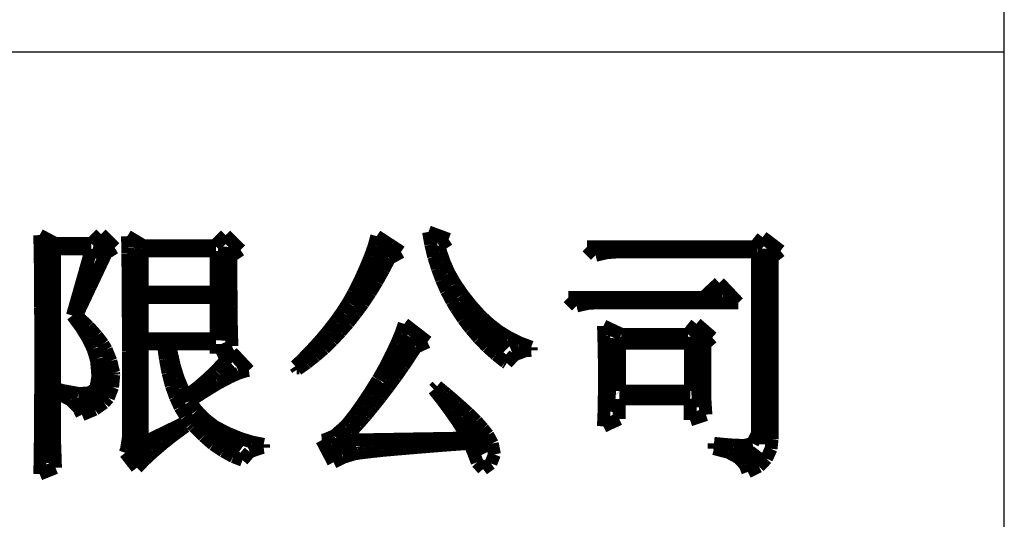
# Model space of a CAD drawing. Extents: x -53 to 531, y -106 to 304.
# Tile 60 of 65: x 518.45 to 526.21, y -94.34 to -90.4. Entities that reach past the tile are written whole.
import ezdxf

# ---------------------------------------------------------------- set-up
doc = ezdxf.new("R2010")
doc.units = 0
doc.layers.add('BOARD_GEOMETRY_DIMENSION', color=2, linetype='CONTINUOUS')
doc.layers.add('BOARD_GEOMETRY_SILKSCREEN_TOP', color=1, linetype='CONTINUOUS')

msp = doc.modelspace()

# ---------------------------------------------------------------- linework, layer by layer
at = {"layer": 'BOARD_GEOMETRY_DIMENSION'}
for points in [[(526.20672, -101.154484), (526.20672, 298.845478)], [(526.20672, -90.654378), (473.706698, -90.654378), (473.706698, -101.154484)]]:
    msp.add_lwpolyline(points, dxfattribs=at)
for points, const_width in [([(521.68679, -92.169234), (521.66901, -92.070428)], 0.1016), ([(521.66901, -92.070428), (521.827506, -92.128848)], 0.1016), ([(518.605516, -92.134944), (518.6045, -92.095574)], 0.1016), ([(518.6045, -92.095574), (518.729214, -92.162122)], 0.1016), ([(518.607802, -92.189046), (518.605516, -92.134944)], 0.1016), ([(519.012424, -92.162122), (519.087608, -92.087192)], 0.1016), ([(519.101578, -92.159836), (519.0617, -92.286074)], 0.127), ([(519.087608, -92.087192), (519.195812, -92.195396)], 0.1016), ([(519.296904, -92.123514), (519.295888, -92.103702)], 0.1016), ([(519.295888, -92.103702), (519.420602, -92.178632)], 0.1016), ([(519.29792, -92.15374), (519.296904, -92.123514)], 0.1016), ([(519.298682, -92.193364), (519.29792, -92.15374)], 0.1016), ([(519.987022, -92.178632), (520.07008, -92.095574)], 0.1016), ([(520.07008, -92.095574), (520.18692, -92.21216)], 0.1016), ([(521.241274, -92.17787), (521.261086, -92.103702)], 0.1016), ([(521.261086, -92.103702), (521.452602, -92.22867)], 0.1016), ([(521.827506, -92.128848), (521.752322, -92.178632)], 0.1016), ([(524.2433, -92.187014), (524.30172, -92.112084)], 0.1016), ([(524.30172, -92.112084), (524.443198, -92.220288)], 0.1016), ([(524.30172, -92.112338), (524.301974, -92.112338)], 0.1016), ([(518.608818, -92.255848), (518.607802, -92.189046)], 0.1016), ([(518.661904, -92.182696), (518.67562, -93.893132)], 0.127), ([(519.012424, -92.203778), (518.721086, -92.203778)], 0.1016), ([(518.721086, -92.203778), (518.721086, -93.542358)], 0.1016), ([(518.729214, -92.162122), (519.012424, -92.162122)], 0.1016), ([(518.862818, -92.729558), (519.012424, -92.203778)], 0.1016), ([(519.195812, -92.195396), (519.12901, -92.237052)], 0.1016), ([(519.298682, -92.243148), (519.298682, -92.193364)], 0.1016), ([(519.37412, -92.198952), (519.36269, -93.799152), (519.478006, -93.758258)], 0.127), ([(519.41222, -92.220288), (519.41222, -92.54617)], 0.1016), ([(519.995404, -92.220288), (519.41222, -92.220288)], 0.1016), ([(519.420602, -92.178632), (519.987022, -92.178632)], 0.1016), ([(519.995404, -92.54617), (519.995404, -92.220288)], 0.1016), ([(520.075414, -92.187776), (520.03833, -92.926662)], 0.127), ([(520.18692, -92.21216), (520.11199, -92.26296)], 0.1016), ([(521.32611, -92.185236), (521.112496, -92.625164)], 0.127), ([(521.212318, -92.259912), (521.241274, -92.17787)], 0.1016), ([(521.452602, -92.22867), (521.360908, -92.279724)], 0.1016), ([(521.709904, -92.265246), (521.68679, -92.169234)], 0.1016), ([(521.752322, -92.178632), (521.764006, -92.225622)], 0.1016), ([(521.764006, -92.225622), (521.793216, -92.30995)], 0.1016), ([(522.986, -92.254832), (522.919198, -92.187014)], 0.1016), ([(522.919198, -92.187014), (524.2433, -92.187014)], 0.1016), ([(523.076424, -92.234004), (522.986, -92.254832)], 0.1016), ([(523.152624, -92.22867), (523.076424, -92.234004)], 0.1016), ([(524.260318, -92.22867), (523.152624, -92.22867)], 0.1016), ([(524.260318, -93.662246), (524.260318, -92.22867)], 0.1016), ([(524.326612, -92.201492), (524.322802, -93.746066)], 0.127), ([(524.443198, -92.220288), (524.376904, -92.271342)], 0.1016), ([(518.60958, -92.338144), (518.608818, -92.255848)], 0.1016), ([(519.12901, -92.237052), (518.896092, -92.729558)], 0.1016), ([(519.299698, -92.3036), (519.298682, -92.243148)], 0.1016), ([(519.300714, -92.37345), (519.299698, -92.3036)], 0.1016), ([(520.11199, -92.26296), (520.11199, -92.43187)], 0.1016), ([(521.175488, -92.349574), (521.212318, -92.259912)], 0.1016), ([(521.360908, -92.279724), (521.314426, -92.369132)], 0.1016), ([(521.739114, -92.357702), (521.709904, -92.265246)], 0.1016), ([(521.793216, -92.30995), (521.8303, -92.394278)], 0.1016), ([(522.986, -92.254578), (522.987524, -92.254578)], 0.1016), ([(524.376904, -92.271342), (524.376904, -93.703648)], 0.1016), ([(518.610596, -92.432632), (518.60958, -92.338144)], 0.1016), ([(519.300714, -92.45473), (519.300714, -92.37345)], 0.1016), ([(521.1318, -92.447364), (521.175488, -92.349574)], 0.1016), ([(521.314426, -92.369132), (521.263118, -92.460826)], 0.1016), ([(521.772388, -92.447364), (521.739114, -92.357702)], 0.1016), ([(518.611612, -92.543122), (518.610596, -92.432632)], 0.1016), ([(519.301984, -92.545154), (519.300714, -92.45473)], 0.1016), ([(520.11199, -92.43187), (520.113006, -92.550234)], 0.1016), ([(521.078714, -92.55252), (521.1318, -92.447364)], 0.1016), ([(521.263118, -92.460826), (521.209016, -92.549472)], 0.1016), ([(521.810488, -92.53474), (521.772388, -92.447364)], 0.1016), ([(521.8303, -92.394278), (521.878306, -92.47759)], 0.1016), ([(518.611612, -92.666058), (518.611612, -92.543122)], 0.1016), ([(521.854176, -92.618052), (521.810488, -92.53474)], 0.1016), ([(521.878306, -92.47759), (521.93571, -92.561918)], 0.1016), ([(523.835376, -92.587826), (523.96009, -92.47124)], 0.1016), ([(523.90548, -92.551504), (523.983712, -92.558616)], 0.127), ([(524.110204, -92.629482), (523.96009, -92.47124)], 0.1016), ([(519.301984, -92.646246), (519.301984, -92.545154)], 0.1016), ([(519.41222, -92.54617), (519.995404, -92.54617)], 0.1016), ([(519.995404, -92.587826), (519.41222, -92.587826)], 0.1016), ([(519.41222, -92.587826), (519.41222, -92.912692)], 0.1016), ([(519.995404, -92.912692), (519.995404, -92.587826)], 0.1016), ([(520.113006, -92.550234), (520.114022, -92.658692)], 0.1016), ([(521.036296, -92.628466), (521.077698, -92.554552)], 0.1016), ([(521.077698, -92.554552), (521.078714, -92.55252)], 0.1016), ([(521.209016, -92.549472), (521.153898, -92.63253)], 0.1016), ([(521.885926, -92.671138), (521.854176, -92.618052)], 0.1016), ([(521.93571, -92.561918), (522.002004, -92.646246)], 0.1016), ([(522.835886, -92.654374), (522.769592, -92.587826)], 0.1016), ([(522.769592, -92.587826), (523.835376, -92.587826)], 0.1016), ([(518.612628, -92.803472), (518.611612, -92.666058)], 0.1016), ([(519.303, -92.757498), (519.301984, -92.646246)], 0.1016), ([(520.114022, -92.658692), (520.114784, -92.753434)], 0.1016), ([(520.98829, -92.703396), (521.036296, -92.628466)], 0.1016), ([(521.153898, -92.63253), (521.095478, -92.711778)], 0.1016), ([(521.941806, -92.755466), (521.885926, -92.671138)], 0.1016), ([(521.904722, -92.641674), (522.276324, -93.003878)], 0.127), ([(522.002004, -92.646246), (522.011402, -92.65666)], 0.1016), ([(522.011402, -92.65666), (522.077188, -92.730574)], 0.1016), ([(522.926818, -92.633546), (522.835886, -92.654374)], 0.1016), ([(523.00251, -92.629482), (522.926818, -92.633546)], 0.1016), ([(524.110204, -92.629482), (523.00251, -92.629482)], 0.1016), ([(518.931398, -92.822014), (518.862818, -92.729558)], 0.1016), ([(518.896092, -92.729558), (518.910824, -92.74302)], 0.1016), ([(518.910824, -92.74302), (518.989818, -92.81795)], 0.1016), ([(519.303, -93.010482), (519.303, -92.757498)], 0.1016), ([(520.114784, -92.753434), (520.1158, -92.837762)], 0.1016), ([(520.935204, -92.778326), (520.98829, -92.703396)], 0.1016), ([(521.095478, -92.711778), (521.036296, -92.787724)], 0.1016), ([(522.000988, -92.833444), (521.941806, -92.755466)], 0.1016), ([(522.077188, -92.730574), (522.1478, -92.796106)], 0.1016), ([(518.612628, -93.274896), (518.612628, -92.803472)], 0.1016), ([(518.9855, -92.91066), (518.931398, -92.822014)], 0.1016), ([(518.989818, -92.81795), (519.05408, -92.888562)], 0.1016), ([(520.1158, -92.837762), (520.118086, -92.91066)], 0.1016), ([(520.813284, -92.929202), (520.876784, -92.853256)], 0.1016), ([(520.876784, -92.853256), (520.935204, -92.778326)], 0.1016), ([(521.036296, -92.787724), (520.974574, -92.858336)], 0.1016), ([(521.451586, -92.872052), (521.477494, -92.796106)], 0.1016), ([(521.477494, -92.796106), (521.660628, -92.937584)], 0.1016), ([(522.064488, -92.907358), (522.000988, -92.833444)], 0.1016), ([(522.1478, -92.796106), (522.22273, -92.854272)], 0.1016), ([(522.22273, -92.854272), (522.302994, -92.903294)], 0.1016), ([(523.050516, -92.88526), (523.047722, -92.811346)], 0.1016), ([(523.047722, -92.811346), (523.188692, -92.877894)], 0.1016), ([(523.71371, -92.877894), (523.780004, -92.794582)], 0.1016), ([(523.780004, -92.794582), (523.905226, -92.90304)], 0.1016), ([(523.79499, -92.860114), (523.806928, -93.45295)], 0.127), ([(519.025124, -92.992702), (518.9855, -92.91066)], 0.1016), ([(519.05408, -92.888562), (519.104118, -92.954348)], 0.1016), ([(519.41222, -92.912692), (519.995404, -92.912692)], 0.1016), ([(520.118086, -92.91066), (520.120118, -92.970858)], 0.1016), ([(520.743688, -93.005148), (520.813284, -92.929202)], 0.1016), ([(520.911074, -92.926154), (520.845796, -92.989654)], 0.1016), ([(520.974574, -92.858336), (520.911074, -92.926154)], 0.1016), ([(521.528294, -92.900246), (521.34262, -93.241368)], 0.127), ([(521.417296, -92.953332), (521.451586, -92.872052)], 0.1016), ([(522.13129, -92.976192), (522.064488, -92.907358)], 0.1016), ([(522.302994, -92.903294), (522.387322, -92.94495)], 0.1016), ([(523.052294, -92.974668), (523.050516, -92.88526)], 0.1016), ([(523.114016, -92.907358), (523.071598, -93.48597)], 0.127), ([(523.188692, -92.877894), (523.71371, -92.877894)], 0.1016), ([(523.905226, -92.90304), (523.846806, -92.953078)], 0.1016), ([(519.049, -93.070934), (519.025124, -92.992702)], 0.1016), ([(519.104118, -92.954348), (519.12901, -92.998036)], 0.1016), ([(519.12901, -92.998036), (519.165586, -93.087444)], 0.1016), ([(519.304016, -93.15196), (519.303, -93.010482)], 0.1016), ([(519.579098, -92.954348), (519.41222, -92.954348)], 0.1016), ([(519.41222, -92.954348), (519.41222, -93.737176)], 0.1016), ([(519.595608, -93.072966), (519.579098, -92.954348)], 0.1016), ([(519.995404, -92.954348), (519.628628, -92.954348)], 0.1016), ([(519.628628, -92.954348), (519.640312, -93.012514)], 0.1016), ([(519.995404, -93.029278), (519.995404, -92.954348)], 0.1016), ([(520.120118, -92.970858), (519.995404, -93.029278)], 0.1016), ([(520.669774, -93.081348), (520.743688, -93.005148)], 0.1016), ([(520.845796, -92.989654), (520.777978, -93.048074)], 0.1016), ([(521.375386, -93.040708), (521.417296, -92.953332)], 0.1016), ([(521.569188, -92.97924), (521.532612, -93.035374)], 0.1016), ([(521.660628, -92.937584), (521.569188, -92.97924)], 0.1016), ([(522.201902, -93.038676), (522.13129, -92.976192)], 0.1016), ([(522.31671, -92.99448), (522.352016, -92.980256)], 0.127), ([(522.43101, -93.007434), (522.34592, -93.039692)], 0.1016), ([(522.387322, -92.94495), (522.478, -92.97924)], 0.1016), ([(522.478, -93.004132), (522.43101, -93.007434)], 0.1016), ([(522.478, -92.97924), (522.478, -93.004132)], 0.1016), ([(523.054326, -93.077792), (523.052294, -92.974668)], 0.1016), ([(523.173706, -93.324934), (523.173706, -92.946982)], 0.1016), ([(523.173706, -92.946982), (523.73149, -92.946982)], 0.1016), ([(523.73149, -92.946982), (523.732506, -92.947998)], 0.1016), ([(523.732506, -92.947998), (523.732506, -93.32595)], 0.1016), ([(523.846806, -92.953078), (523.846806, -93.316298)], 0.1016), ([(519.093704, -93.063822), (519.123422, -93.26626), (519.026902, -93.41104), (518.905998, -93.394276)], 0.127), ([(519.05408, -93.095826), (519.049, -93.070934)], 0.1016), ([(519.165586, -93.087444), (519.18743, -93.179138)], 0.1016), ([(519.616182, -93.182186), (519.595608, -93.072966)], 0.1016), ([(519.640312, -93.012514), (519.665204, -93.12402)], 0.1016), ([(520.05992, -93.093794), (520.120118, -93.020896)], 0.1016), ([(520.118594, -93.022674), (520.121896, -93.022674)], 0.1016), ([(520.120118, -93.020896), (520.253214, -93.162374)], 0.1016), ([(520.61999, -93.1291), (520.669774, -93.081348)], 0.1016), ([(520.777978, -93.048074), (520.708128, -93.103192)], 0.1016), ([(521.327888, -93.134434), (521.375386, -93.040708)], 0.1016), ([(521.532612, -93.035374), (521.472414, -93.126052)], 0.1016), ([(522.2748, -93.096842), (522.201902, -93.038676)], 0.1016), ([(522.34592, -93.039692), (522.28623, -93.104208)], 0.1016), ([(523.055596, -93.194378), (523.054326, -93.077792)], 0.1016), ([(519.063478, -93.213428), (519.05408, -93.095826)], 0.1016), ([(519.304016, -93.687138), (519.304016, -93.15196)], 0.1016), ([(519.665204, -93.12402), (519.694414, -93.218762)], 0.1016), ([(519.924284, -93.231208), (519.994388, -93.16466)], 0.1016), ([(519.994388, -93.16466), (520.05992, -93.093794)], 0.1016), ([(520.131294, -93.127068), (520.053316, -93.19387)], 0.127), ([(520.253214, -93.162374), (520.231624, -93.165676)], 0.1016), ([(520.6365, -93.154246), (520.61999, -93.1291)], 0.1016), ([(520.629388, -93.143578), (520.651486, -93.143578)], 0.1016), ([(520.708128, -93.103192), (520.6365, -93.154246)], 0.1016), ([(521.272516, -93.23324), (521.327888, -93.134434)], 0.1016), ([(521.472414, -93.126052), (521.412216, -93.211396)], 0.1016), ([(522.28623, -93.104208), (522.2748, -93.096842)], 0.1016), ([(519.047984, -93.293692), (519.063478, -93.213428)], 0.1016), ([(519.1887, -93.196918), (519.179302, -93.294708)], 0.1016), ([(519.18743, -93.179138), (519.1887, -93.196918)], 0.1016), ([(519.642598, -93.282262), (519.616182, -93.182186)], 0.1016), ([(519.694414, -93.218762), (519.726926, -93.298772)], 0.1016), ([(519.850624, -93.294708), (519.924284, -93.231208)], 0.1016), ([(520.100306, -93.216476), (520.010898, -93.263466)], 0.1016), ([(520.173204, -93.183202), (520.100306, -93.216476)], 0.1016), ([(520.231624, -93.165676), (520.173204, -93.183202)], 0.1016), ([(521.203682, -93.34246), (521.269214, -93.237558)], 0.1016), ([(521.269214, -93.237558), (521.272516, -93.23324)], 0.1016), ([(521.412216, -93.211396), (521.35151, -93.293692)], 0.1016), ([(523.054326, -93.345254), (523.055596, -93.219524)], 0.1016), ([(523.055596, -93.219524), (523.055596, -93.194378)], 0.1016), ([(518.611612, -93.398848), (518.612628, -93.274896)], 0.1016), ([(518.754614, -93.345762), (518.754614, -93.312234)], 0.1016), ([(518.754614, -93.312234), (518.787888, -93.321632)], 0.1016), ([(518.992612, -93.341444), (519.037824, -93.312234)], 0.1016), ([(519.037824, -93.312234), (519.047984, -93.293692)], 0.1016), ([(519.179302, -93.294708), (519.145774, -93.379036)], 0.1016), ([(519.674602, -93.37167), (519.642598, -93.282262)], 0.1016), ([(519.726926, -93.298772), (519.761978, -93.362272)], 0.1016), ([(519.772392, -93.35516), (519.850624, -93.294708)], 0.1016), ([(520.010898, -93.263466), (519.907012, -93.326966)], 0.1016), ([(521.35151, -93.293692), (521.291312, -93.372686)], 0.1016), ([(521.71092, -93.312234), (521.735812, -93.287342)], 0.1016), ([(521.780516, -93.40088), (521.71092, -93.312234)], 0.1016), ([(521.735812, -93.287342), (521.810488, -93.34881)], 0.1016), ([(523.846806, -93.316298), (523.848076, -93.385894)], 0.1016), ([(518.848086, -93.395546), (518.754614, -93.345762)], 0.1016), ([(518.787888, -93.321632), (518.9093, -93.343476)], 0.1016), ([(518.911586, -93.45803), (518.848086, -93.395546)], 0.1016), ([(518.9093, -93.343476), (518.992612, -93.341444)], 0.1016), ([(519.145774, -93.379036), (519.1125, -93.417644)], 0.1016), ([(519.710924, -93.451934), (519.674602, -93.37167)], 0.1016), ([(519.719306, -93.349826), (519.741404, -93.420438)], 0.127), ([(519.761978, -93.362272), (519.772392, -93.35516)], 0.1016), ([(519.907012, -93.326966), (519.787124, -93.403928)], 0.1016), ([(521.14323, -93.433138), (521.203682, -93.34246)], 0.1016), ([(521.291312, -93.372686), (521.231876, -93.447616)], 0.1016), ([(521.810488, -93.34881), (521.902182, -93.428058)], 0.1016), ([(523.05331, -93.452188), (523.054326, -93.346016)], 0.1016), ([(523.054326, -93.346016), (523.054326, -93.345254)], 0.1016), ([(523.729712, -93.386656), (523.171928, -93.386656)], 0.1016), ([(523.171928, -93.386656), (523.171928, -93.544644)], 0.1016), ([(523.174722, -93.32595), (523.173706, -93.324934)], 0.1016), ([(523.732506, -93.32595), (523.174722, -93.32595)], 0.1016), ([(523.719806, -93.385894), (523.729712, -93.386656)], 0.1016), ([(523.73022, -93.385894), (523.719806, -93.385894)], 0.1016), ([(523.73022, -93.552518), (523.73022, -93.385894)], 0.1016), ([(523.848076, -93.385894), (523.848584, -93.412056)], 0.1016), ([(518.611612, -93.512132), (518.611612, -93.398848)], 0.1016), ([(518.937494, -93.512132), (518.911586, -93.45803)], 0.1016), ([(519.038586, -93.46946), (518.937494, -93.512132)], 0.1016), ([(519.1125, -93.417644), (519.038586, -93.46946)], 0.1016), ([(519.753596, -93.522546), (519.710924, -93.451934)], 0.1016), ([(519.787124, -93.403928), (519.841988, -93.477842)], 0.1016), ([(521.089128, -93.509084), (521.14323, -93.433138)], 0.1016), ([(521.231876, -93.447616), (521.172694, -93.519498)], 0.1016), ([(521.84173, -93.484192), (521.780516, -93.40088)], 0.1016), ([(521.902182, -93.428058), (521.980414, -93.49867)], 0.1016), ([(523.050008, -93.539564), (523.05331, -93.452188)], 0.1016), ([(523.848584, -93.412056), (523.855188, -93.510862)], 0.1016), ([(518.610596, -93.615256), (518.611612, -93.512132)], 0.1016), ([(518.721086, -93.542358), (518.722102, -93.644466)], 0.1016), ([(519.800586, -93.582998), (519.753596, -93.522546)], 0.1016), ([(519.837924, -93.5355), (520.190476, -93.784166)], 0.127), ([(519.841988, -93.477842), (519.909806, -93.547692)], 0.1016), ([(519.909806, -93.547692), (519.982704, -93.603826)], 0.1016), ([(521.03909, -93.572584), (521.089128, -93.509084)], 0.1016), ([(521.172694, -93.519498), (521.113512, -93.587062)], 0.1016), ([(521.897102, -93.563186), (521.84173, -93.484192)], 0.1016), ([(521.947394, -93.523562), (522.102588, -93.822266)], 0.127), ([(521.980414, -93.49867), (522.0462, -93.563186)], 0.1016), ([(523.047214, -93.603064), (523.050008, -93.539564)], 0.1016), ([(523.171928, -93.544644), (523.047214, -93.603064)], 0.1016), ([(523.855188, -93.510862), (523.73022, -93.552518)], 0.1016), ([(518.60958, -93.707966), (518.610596, -93.615256)], 0.1016), ([(519.41222, -93.737176), (519.737086, -93.578934)], 0.1016), ([(519.738102, -93.615256), (519.65479, -93.676724)], 0.1016), ([(519.737086, -93.578934), (519.753596, -93.603826)], 0.1016), ([(519.753596, -93.603826), (519.738102, -93.615256)], 0.1016), ([(519.820398, -93.603826), (519.800586, -93.582998)], 0.1016), ([(519.896598, -93.679772), (519.820398, -93.603826)], 0.1016), ([(519.982704, -93.603826), (520.061698, -93.645482)], 0.1016), ([(520.928092, -93.67774), (521.011404, -93.603826)], 0.1016), ([(521.011404, -93.603826), (521.03909, -93.572584)], 0.1016), ([(521.113512, -93.587062), (521.053822, -93.651832)], 0.1016), ([(521.944092, -93.638116), (521.897102, -93.563186)], 0.1016), ([(522.0462, -93.563186), (522.097, -93.620336)], 0.1016), ([(522.097, -93.620336), (522.135608, -93.670374)], 0.1016), ([(518.608818, -93.790262), (518.60958, -93.707966)], 0.1016), ([(518.722102, -93.644466), (518.723118, -93.743272)], 0.1016), ([(519.289284, -93.782896), (519.304016, -93.687138)], 0.1016), ([(519.65479, -93.676724), (519.575796, -93.739208)], 0.1016), ([(519.97229, -93.745558), (519.896598, -93.679772)], 0.1016), ([(520.061698, -93.645482), (520.09421, -93.660976)], 0.1016), ([(520.09421, -93.660976), (520.184888, -93.698568)], 0.1016), ([(520.184888, -93.698568), (520.276074, -93.726762)], 0.1016), ([(520.850876, -93.709998), (520.928092, -93.67774)], 0.1016), ([(521.053822, -93.651832), (520.994386, -93.71203)], 0.1016), ([(520.994386, -93.71203), (521.977112, -93.69552)], 0.1016), ([(521.977112, -93.69552), (521.944092, -93.638116)], 0.1016), ([(522.135608, -93.670374), (522.171676, -93.738192)], 0.1016), ([(524.222726, -93.738192), (524.260318, -93.662246)], 0.1016), ([(524.376904, -93.703648), (524.368522, -93.779848)], 0.1016), ([(518.723118, -93.743272), (518.72642, -93.838014)], 0.1016), ([(519.279124, -93.812106), (519.289284, -93.782896)], 0.1016), ([(519.575796, -93.739208), (519.502898, -93.801692)], 0.1016), ([(520.050522, -93.79839), (519.97229, -93.745558)], 0.1016), ([(520.347194, -93.773498), (520.258802, -93.80474)], 0.1016), ([(520.276074, -93.726762), (520.3698, -93.745558)], 0.1016), ([(520.3698, -93.77045), (520.347194, -93.773498)], 0.1016), ([(520.3698, -93.745558), (520.3698, -93.77045)], 0.1016), ([(520.828016, -93.71203), (520.850876, -93.709998)], 0.1016), ([(520.91971, -93.887036), (520.828016, -93.71203)], 0.1016), ([(520.905232, -93.75648), (521.098018, -93.763338)], 0.127), ([(521.3985, -93.784928), (521.304774, -93.79331)], 0.1016), ([(521.50772, -93.77553), (521.3985, -93.784928)], 0.1016), ([(521.632688, -93.765116), (521.50772, -93.77553)], 0.1016), ([(521.773404, -93.753686), (521.632688, -93.765116)], 0.1016), ([(521.930376, -93.742256), (521.773404, -93.753686)], 0.1016), ([(521.993876, -93.737176), (521.930376, -93.742256)], 0.1016), ([(522.027404, -93.820234), (521.993876, -93.737176)], 0.1016), ([(522.171676, -93.738192), (522.188694, -93.824552)], 0.1016), ([(523.918688, -93.778832), (523.918688, -93.737176)], 0.1016), ([(523.918688, -93.737176), (523.976092, -93.743272)], 0.1016), ([(524.03121, -93.807788), (523.918688, -93.778832)], 0.1016), ([(523.976092, -93.743272), (524.076676, -93.751654)], 0.1016), ([(524.076676, -93.751654), (524.159988, -93.753686)], 0.1016), ([(524.159988, -93.753686), (524.222726, -93.738192)], 0.1016), ([(524.368522, -93.779848), (524.333216, -93.857826)], 0.1016), ([(518.606532, -93.923358), (518.607802, -93.86189)], 0.1016), ([(518.607802, -93.86189), (518.608818, -93.790262)], 0.1016), ([(518.72642, -93.838014), (518.729214, -93.929708)], 0.1016), ([(519.370818, -93.929708), (519.279124, -93.812106)], 0.1016), ([(519.502898, -93.801692), (519.434318, -93.865192)], 0.1016), ([(520.130532, -93.842332), (520.050522, -93.79839)], 0.1016), ([(520.203176, -93.870272), (520.130532, -93.842332)], 0.1016), ([(520.258802, -93.80474), (520.203176, -93.870272)], 0.1016), ([(520.996926, -93.847412), (520.91971, -93.887036)], 0.1016), ([(521.08608, -93.820234), (520.996926, -93.847412)], 0.1016), ([(521.117322, -93.815154), (521.08608, -93.820234)], 0.1016), ([(521.164312, -93.809058), (521.117322, -93.815154)], 0.1016), ([(521.226796, -93.801692), (521.164312, -93.809058)], 0.1016), ([(521.304774, -93.79331), (521.226796, -93.801692)], 0.1016), ([(522.052296, -93.887036), (522.027404, -93.820234)], 0.1016), ([(522.188694, -93.824552), (522.1605, -93.895418)], 0.1016), ([(524.113506, -93.851476), (524.03121, -93.807788)], 0.1016), ([(524.165322, -93.90888), (524.113506, -93.851476)], 0.1016), ([(524.131794, -93.809566), (524.233394, -93.8657), (524.283178, -93.80093)], 0.127), ([(524.333216, -93.857826), (524.27251, -93.919294)], 0.1016), ([(518.6045, -93.974412), (518.606532, -93.923358)], 0.1016), ([(518.729214, -93.929708), (518.6045, -93.979746)], 0.1016), ([(519.434318, -93.865192), (519.370818, -93.929708)], 0.1016), ([(522.099032, -93.940122), (522.052296, -93.887036)], 0.1016), ([(522.1605, -93.895418), (522.099032, -93.940122)], 0.1016), ([(524.185388, -93.962982), (524.165322, -93.90888)], 0.1016), ([(524.27251, -93.919294), (524.185388, -93.962982)], 0.1016), ([(518.6045, -93.979746), (518.6045, -93.974412)], 0.1016)]:
    msp.add_lwpolyline(points, dxfattribs=dict(at, const_width=const_width))
at = {"layer": 'BOARD_GEOMETRY_SILKSCREEN_TOP'}
for points in [[(526.20672, -101.154484), (526.20672, 298.845478)], [(526.20672, -90.654378), (473.706698, -90.654378), (473.706698, -101.154484)]]:
    msp.add_lwpolyline(points, dxfattribs=at)
for points, const_width in [([(521.66901, -92.070428), (521.827506, -92.128848)], 0.1016), ([(521.68679, -92.169234), (521.66901, -92.070428)], 0.1016), ([(518.6045, -92.095574), (518.729214, -92.162122)], 0.1016), ([(518.605516, -92.134944), (518.6045, -92.095574)], 0.1016), ([(518.607802, -92.189046), (518.605516, -92.134944)], 0.1016), ([(519.012424, -92.162122), (519.087608, -92.087192)], 0.1016), ([(519.101578, -92.159836), (519.0617, -92.286074)], 0.127), ([(519.087608, -92.087192), (519.195812, -92.195396)], 0.1016), ([(519.295888, -92.103702), (519.420602, -92.178632)], 0.1016), ([(519.296904, -92.123514), (519.295888, -92.103702)], 0.1016), ([(519.29792, -92.15374), (519.296904, -92.123514)], 0.1016), ([(519.298682, -92.193364), (519.29792, -92.15374)], 0.1016), ([(519.987022, -92.178632), (520.07008, -92.095574)], 0.1016), ([(520.07008, -92.095574), (520.18692, -92.21216)], 0.1016), ([(521.241274, -92.17787), (521.261086, -92.103702)], 0.1016), ([(521.261086, -92.103702), (521.452602, -92.22867)], 0.1016), ([(521.827506, -92.128848), (521.752322, -92.178632)], 0.1016), ([(524.2433, -92.187014), (524.30172, -92.112084)], 0.1016), ([(524.30172, -92.112084), (524.443198, -92.220288)], 0.1016), ([(524.30172, -92.112338), (524.301974, -92.112338)], 0.1016), ([(518.608818, -92.255848), (518.607802, -92.189046)], 0.1016), ([(518.661904, -92.182696), (518.67562, -93.893132)], 0.127), ([(518.721086, -92.203778), (518.721086, -93.542358)], 0.1016), ([(519.012424, -92.203778), (518.721086, -92.203778)], 0.1016), ([(518.729214, -92.162122), (519.012424, -92.162122)], 0.1016), ([(518.862818, -92.729558), (519.012424, -92.203778)], 0.1016), ([(519.195812, -92.195396), (519.12901, -92.237052)], 0.1016), ([(519.298682, -92.243148), (519.298682, -92.193364)], 0.1016), ([(519.37412, -92.198952), (519.36269, -93.799152), (519.478006, -93.758258)], 0.127), ([(519.995404, -92.220288), (519.41222, -92.220288)], 0.1016), ([(519.41222, -92.220288), (519.41222, -92.54617)], 0.1016), ([(519.420602, -92.178632), (519.987022, -92.178632)], 0.1016), ([(519.995404, -92.54617), (519.995404, -92.220288)], 0.1016), ([(520.075414, -92.187776), (520.03833, -92.926662)], 0.127), ([(520.18692, -92.21216), (520.11199, -92.26296)], 0.1016), ([(521.32611, -92.185236), (521.112496, -92.625164)], 0.127), ([(521.212318, -92.259912), (521.241274, -92.17787)], 0.1016), ([(521.452602, -92.22867), (521.360908, -92.279724)], 0.1016), ([(521.709904, -92.265246), (521.68679, -92.169234)], 0.1016), ([(521.752322, -92.178632), (521.764006, -92.225622)], 0.1016), ([(521.764006, -92.225622), (521.793216, -92.30995)], 0.1016), ([(522.919198, -92.187014), (524.2433, -92.187014)], 0.1016), ([(522.986, -92.254832), (522.919198, -92.187014)], 0.1016), ([(523.076424, -92.234004), (522.986, -92.254832)], 0.1016), ([(523.152624, -92.22867), (523.076424, -92.234004)], 0.1016), ([(524.260318, -92.22867), (523.152624, -92.22867)], 0.1016), ([(524.260318, -93.662246), (524.260318, -92.22867)], 0.1016), ([(524.326612, -92.201492), (524.322802, -93.746066)], 0.127), ([(524.443198, -92.220288), (524.376904, -92.271342)], 0.1016), ([(518.60958, -92.338144), (518.608818, -92.255848)], 0.1016), ([(519.12901, -92.237052), (518.896092, -92.729558)], 0.1016), ([(519.299698, -92.3036), (519.298682, -92.243148)], 0.1016), ([(519.300714, -92.37345), (519.299698, -92.3036)], 0.1016), ([(520.11199, -92.26296), (520.11199, -92.43187)], 0.1016), ([(521.175488, -92.349574), (521.212318, -92.259912)], 0.1016), ([(521.360908, -92.279724), (521.314426, -92.369132)], 0.1016), ([(521.739114, -92.357702), (521.709904, -92.265246)], 0.1016), ([(521.793216, -92.30995), (521.8303, -92.394278)], 0.1016), ([(522.986, -92.254578), (522.987524, -92.254578)], 0.1016), ([(524.376904, -92.271342), (524.376904, -93.703648)], 0.1016), ([(518.610596, -92.432632), (518.60958, -92.338144)], 0.1016), ([(519.300714, -92.45473), (519.300714, -92.37345)], 0.1016), ([(521.1318, -92.447364), (521.175488, -92.349574)], 0.1016), ([(521.314426, -92.369132), (521.263118, -92.460826)], 0.1016), ([(521.772388, -92.447364), (521.739114, -92.357702)], 0.1016), ([(518.611612, -92.543122), (518.610596, -92.432632)], 0.1016), ([(519.301984, -92.545154), (519.300714, -92.45473)], 0.1016), ([(520.11199, -92.43187), (520.113006, -92.550234)], 0.1016), ([(521.078714, -92.55252), (521.1318, -92.447364)], 0.1016), ([(521.263118, -92.460826), (521.209016, -92.549472)], 0.1016), ([(521.810488, -92.53474), (521.772388, -92.447364)], 0.1016), ([(521.8303, -92.394278), (521.878306, -92.47759)], 0.1016), ([(518.611612, -92.666058), (518.611612, -92.543122)], 0.1016), ([(521.854176, -92.618052), (521.810488, -92.53474)], 0.1016), ([(521.878306, -92.47759), (521.93571, -92.561918)], 0.1016), ([(523.835376, -92.587826), (523.96009, -92.47124)], 0.1016), ([(523.90548, -92.551504), (523.983712, -92.558616)], 0.127), ([(524.110204, -92.629482), (523.96009, -92.47124)], 0.1016), ([(519.301984, -92.646246), (519.301984, -92.545154)], 0.1016), ([(519.41222, -92.54617), (519.995404, -92.54617)], 0.1016), ([(519.41222, -92.587826), (519.41222, -92.912692)], 0.1016), ([(519.995404, -92.587826), (519.41222, -92.587826)], 0.1016), ([(519.995404, -92.912692), (519.995404, -92.587826)], 0.1016), ([(520.113006, -92.550234), (520.114022, -92.658692)], 0.1016), ([(521.036296, -92.628466), (521.077698, -92.554552)], 0.1016), ([(521.077698, -92.554552), (521.078714, -92.55252)], 0.1016), ([(521.209016, -92.549472), (521.153898, -92.63253)], 0.1016), ([(521.885926, -92.671138), (521.854176, -92.618052)], 0.1016), ([(521.93571, -92.561918), (522.002004, -92.646246)], 0.1016), ([(522.769592, -92.587826), (523.835376, -92.587826)], 0.1016), ([(522.835886, -92.654374), (522.769592, -92.587826)], 0.1016), ([(518.612628, -92.803472), (518.611612, -92.666058)], 0.1016), ([(519.303, -92.757498), (519.301984, -92.646246)], 0.1016), ([(520.114022, -92.658692), (520.114784, -92.753434)], 0.1016), ([(520.98829, -92.703396), (521.036296, -92.628466)], 0.1016), ([(521.153898, -92.63253), (521.095478, -92.711778)], 0.1016), ([(521.941806, -92.755466), (521.885926, -92.671138)], 0.1016), ([(521.904722, -92.641674), (522.276324, -93.003878)], 0.127), ([(522.002004, -92.646246), (522.011402, -92.65666)], 0.1016), ([(522.011402, -92.65666), (522.077188, -92.730574)], 0.1016), ([(522.926818, -92.633546), (522.835886, -92.654374)], 0.1016), ([(523.00251, -92.629482), (522.926818, -92.633546)], 0.1016), ([(524.110204, -92.629482), (523.00251, -92.629482)], 0.1016), ([(518.931398, -92.822014), (518.862818, -92.729558)], 0.1016), ([(518.896092, -92.729558), (518.910824, -92.74302)], 0.1016), ([(518.910824, -92.74302), (518.989818, -92.81795)], 0.1016), ([(519.303, -93.010482), (519.303, -92.757498)], 0.1016), ([(520.114784, -92.753434), (520.1158, -92.837762)], 0.1016), ([(520.935204, -92.778326), (520.98829, -92.703396)], 0.1016), ([(521.095478, -92.711778), (521.036296, -92.787724)], 0.1016), ([(522.000988, -92.833444), (521.941806, -92.755466)], 0.1016), ([(522.077188, -92.730574), (522.1478, -92.796106)], 0.1016), ([(518.612628, -93.274896), (518.612628, -92.803472)], 0.1016), ([(518.9855, -92.91066), (518.931398, -92.822014)], 0.1016), ([(518.989818, -92.81795), (519.05408, -92.888562)], 0.1016), ([(520.1158, -92.837762), (520.118086, -92.91066)], 0.1016), ([(520.813284, -92.929202), (520.876784, -92.853256)], 0.1016), ([(520.876784, -92.853256), (520.935204, -92.778326)], 0.1016), ([(521.036296, -92.787724), (520.974574, -92.858336)], 0.1016), ([(521.451586, -92.872052), (521.477494, -92.796106)], 0.1016), ([(521.477494, -92.796106), (521.660628, -92.937584)], 0.1016), ([(522.064488, -92.907358), (522.000988, -92.833444)], 0.1016), ([(522.1478, -92.796106), (522.22273, -92.854272)], 0.1016), ([(522.22273, -92.854272), (522.302994, -92.903294)], 0.1016), ([(523.047722, -92.811346), (523.188692, -92.877894)], 0.1016), ([(523.050516, -92.88526), (523.047722, -92.811346)], 0.1016), ([(523.71371, -92.877894), (523.780004, -92.794582)], 0.1016), ([(523.780004, -92.794582), (523.905226, -92.90304)], 0.1016), ([(523.79499, -92.860114), (523.806928, -93.45295)], 0.127), ([(519.025124, -92.992702), (518.9855, -92.91066)], 0.1016), ([(519.05408, -92.888562), (519.104118, -92.954348)], 0.1016), ([(519.41222, -92.912692), (519.995404, -92.912692)], 0.1016), ([(520.118086, -92.91066), (520.120118, -92.970858)], 0.1016), ([(520.743688, -93.005148), (520.813284, -92.929202)], 0.1016), ([(520.911074, -92.926154), (520.845796, -92.989654)], 0.1016), ([(520.974574, -92.858336), (520.911074, -92.926154)], 0.1016), ([(521.528294, -92.900246), (521.34262, -93.241368)], 0.127), ([(521.417296, -92.953332), (521.451586, -92.872052)], 0.1016), ([(522.13129, -92.976192), (522.064488, -92.907358)], 0.1016), ([(522.302994, -92.903294), (522.387322, -92.94495)], 0.1016), ([(523.052294, -92.974668), (523.050516, -92.88526)], 0.1016), ([(523.114016, -92.907358), (523.071598, -93.48597)], 0.127), ([(523.188692, -92.877894), (523.71371, -92.877894)], 0.1016), ([(523.905226, -92.90304), (523.846806, -92.953078)], 0.1016), ([(519.049, -93.070934), (519.025124, -92.992702)], 0.1016), ([(519.104118, -92.954348), (519.12901, -92.998036)], 0.1016), ([(519.12901, -92.998036), (519.165586, -93.087444)], 0.1016), ([(519.304016, -93.15196), (519.303, -93.010482)], 0.1016), ([(519.579098, -92.954348), (519.41222, -92.954348)], 0.1016), ([(519.41222, -92.954348), (519.41222, -93.737176)], 0.1016), ([(519.595608, -93.072966), (519.579098, -92.954348)], 0.1016), ([(519.628628, -92.954348), (519.640312, -93.012514)], 0.1016), ([(519.995404, -92.954348), (519.628628, -92.954348)], 0.1016), ([(519.995404, -93.029278), (519.995404, -92.954348)], 0.1016), ([(520.120118, -92.970858), (519.995404, -93.029278)], 0.1016), ([(520.669774, -93.081348), (520.743688, -93.005148)], 0.1016), ([(520.845796, -92.989654), (520.777978, -93.048074)], 0.1016), ([(521.375386, -93.040708), (521.417296, -92.953332)], 0.1016), ([(521.569188, -92.97924), (521.532612, -93.035374)], 0.1016), ([(521.660628, -92.937584), (521.569188, -92.97924)], 0.1016), ([(522.201902, -93.038676), (522.13129, -92.976192)], 0.1016), ([(522.31671, -92.99448), (522.352016, -92.980256)], 0.127), ([(522.43101, -93.007434), (522.34592, -93.039692)], 0.1016), ([(522.387322, -92.94495), (522.478, -92.97924)], 0.1016), ([(522.478, -93.004132), (522.43101, -93.007434)], 0.1016), ([(522.478, -92.97924), (522.478, -93.004132)], 0.1016), ([(523.054326, -93.077792), (523.052294, -92.974668)], 0.1016), ([(523.173706, -92.946982), (523.73149, -92.946982)], 0.1016), ([(523.173706, -93.324934), (523.173706, -92.946982)], 0.1016), ([(523.73149, -92.946982), (523.732506, -92.947998)], 0.1016), ([(523.732506, -92.947998), (523.732506, -93.32595)], 0.1016), ([(523.846806, -92.953078), (523.846806, -93.316298)], 0.1016), ([(519.093704, -93.063822), (519.123422, -93.26626), (519.026902, -93.41104), (518.905998, -93.394276)], 0.127), ([(519.05408, -93.095826), (519.049, -93.070934)], 0.1016), ([(519.165586, -93.087444), (519.18743, -93.179138)], 0.1016), ([(519.616182, -93.182186), (519.595608, -93.072966)], 0.1016), ([(519.640312, -93.012514), (519.665204, -93.12402)], 0.1016), ([(520.05992, -93.093794), (520.120118, -93.020896)], 0.1016), ([(520.118594, -93.022674), (520.121896, -93.022674)], 0.1016), ([(520.120118, -93.020896), (520.253214, -93.162374)], 0.1016), ([(520.61999, -93.1291), (520.669774, -93.081348)], 0.1016), ([(520.777978, -93.048074), (520.708128, -93.103192)], 0.1016), ([(521.327888, -93.134434), (521.375386, -93.040708)], 0.1016), ([(521.532612, -93.035374), (521.472414, -93.126052)], 0.1016), ([(522.2748, -93.096842), (522.201902, -93.038676)], 0.1016), ([(522.34592, -93.039692), (522.28623, -93.104208)], 0.1016), ([(523.055596, -93.194378), (523.054326, -93.077792)], 0.1016), ([(519.063478, -93.213428), (519.05408, -93.095826)], 0.1016), ([(519.304016, -93.687138), (519.304016, -93.15196)], 0.1016), ([(519.665204, -93.12402), (519.694414, -93.218762)], 0.1016), ([(519.924284, -93.231208), (519.994388, -93.16466)], 0.1016), ([(519.994388, -93.16466), (520.05992, -93.093794)], 0.1016), ([(520.131294, -93.127068), (520.053316, -93.19387)], 0.127), ([(520.253214, -93.162374), (520.231624, -93.165676)], 0.1016), ([(520.6365, -93.154246), (520.61999, -93.1291)], 0.1016), ([(520.629388, -93.143578), (520.651486, -93.143578)], 0.1016), ([(520.708128, -93.103192), (520.6365, -93.154246)], 0.1016), ([(521.272516, -93.23324), (521.327888, -93.134434)], 0.1016), ([(521.472414, -93.126052), (521.412216, -93.211396)], 0.1016), ([(522.28623, -93.104208), (522.2748, -93.096842)], 0.1016), ([(519.047984, -93.293692), (519.063478, -93.213428)], 0.1016), ([(519.1887, -93.196918), (519.179302, -93.294708)], 0.1016), ([(519.18743, -93.179138), (519.1887, -93.196918)], 0.1016), ([(519.642598, -93.282262), (519.616182, -93.182186)], 0.1016), ([(519.694414, -93.218762), (519.726926, -93.298772)], 0.1016), ([(519.850624, -93.294708), (519.924284, -93.231208)], 0.1016), ([(520.100306, -93.216476), (520.010898, -93.263466)], 0.1016), ([(520.173204, -93.183202), (520.100306, -93.216476)], 0.1016), ([(520.231624, -93.165676), (520.173204, -93.183202)], 0.1016), ([(521.203682, -93.34246), (521.269214, -93.237558)], 0.1016), ([(521.269214, -93.237558), (521.272516, -93.23324)], 0.1016), ([(521.412216, -93.211396), (521.35151, -93.293692)], 0.1016), ([(523.054326, -93.345254), (523.055596, -93.219524)], 0.1016), ([(523.055596, -93.219524), (523.055596, -93.194378)], 0.1016), ([(518.611612, -93.398848), (518.612628, -93.274896)], 0.1016), ([(518.754614, -93.312234), (518.787888, -93.321632)], 0.1016), ([(518.754614, -93.345762), (518.754614, -93.312234)], 0.1016), ([(518.992612, -93.341444), (519.037824, -93.312234)], 0.1016), ([(519.037824, -93.312234), (519.047984, -93.293692)], 0.1016), ([(519.179302, -93.294708), (519.145774, -93.379036)], 0.1016), ([(519.674602, -93.37167), (519.642598, -93.282262)], 0.1016), ([(519.726926, -93.298772), (519.761978, -93.362272)], 0.1016), ([(519.772392, -93.35516), (519.850624, -93.294708)], 0.1016), ([(520.010898, -93.263466), (519.907012, -93.326966)], 0.1016), ([(521.35151, -93.293692), (521.291312, -93.372686)], 0.1016), ([(521.71092, -93.312234), (521.735812, -93.287342)], 0.1016), ([(521.780516, -93.40088), (521.71092, -93.312234)], 0.1016), ([(521.735812, -93.287342), (521.810488, -93.34881)], 0.1016), ([(523.846806, -93.316298), (523.848076, -93.385894)], 0.1016), ([(518.848086, -93.395546), (518.754614, -93.345762)], 0.1016), ([(518.787888, -93.321632), (518.9093, -93.343476)], 0.1016), ([(518.911586, -93.45803), (518.848086, -93.395546)], 0.1016), ([(518.9093, -93.343476), (518.992612, -93.341444)], 0.1016), ([(519.145774, -93.379036), (519.1125, -93.417644)], 0.1016), ([(519.710924, -93.451934), (519.674602, -93.37167)], 0.1016), ([(519.719306, -93.349826), (519.741404, -93.420438)], 0.127), ([(519.761978, -93.362272), (519.772392, -93.35516)], 0.1016), ([(519.907012, -93.326966), (519.787124, -93.403928)], 0.1016), ([(521.14323, -93.433138), (521.203682, -93.34246)], 0.1016), ([(521.291312, -93.372686), (521.231876, -93.447616)], 0.1016), ([(521.810488, -93.34881), (521.902182, -93.428058)], 0.1016), ([(523.05331, -93.452188), (523.054326, -93.346016)], 0.1016), ([(523.054326, -93.346016), (523.054326, -93.345254)], 0.1016), ([(523.171928, -93.386656), (523.171928, -93.544644)], 0.1016), ([(523.729712, -93.386656), (523.171928, -93.386656)], 0.1016), ([(523.174722, -93.32595), (523.173706, -93.324934)], 0.1016), ([(523.732506, -93.32595), (523.174722, -93.32595)], 0.1016), ([(523.73022, -93.385894), (523.719806, -93.385894)], 0.1016), ([(523.719806, -93.385894), (523.729712, -93.386656)], 0.1016), ([(523.73022, -93.552518), (523.73022, -93.385894)], 0.1016), ([(523.848076, -93.385894), (523.848584, -93.412056)], 0.1016), ([(518.611612, -93.512132), (518.611612, -93.398848)], 0.1016), ([(518.937494, -93.512132), (518.911586, -93.45803)], 0.1016), ([(519.038586, -93.46946), (518.937494, -93.512132)], 0.1016), ([(519.1125, -93.417644), (519.038586, -93.46946)], 0.1016), ([(519.753596, -93.522546), (519.710924, -93.451934)], 0.1016), ([(519.787124, -93.403928), (519.841988, -93.477842)], 0.1016), ([(521.089128, -93.509084), (521.14323, -93.433138)], 0.1016), ([(521.231876, -93.447616), (521.172694, -93.519498)], 0.1016), ([(521.84173, -93.484192), (521.780516, -93.40088)], 0.1016), ([(521.902182, -93.428058), (521.980414, -93.49867)], 0.1016), ([(523.050008, -93.539564), (523.05331, -93.452188)], 0.1016), ([(523.848584, -93.412056), (523.855188, -93.510862)], 0.1016), ([(518.610596, -93.615256), (518.611612, -93.512132)], 0.1016), ([(518.721086, -93.542358), (518.722102, -93.644466)], 0.1016), ([(519.800586, -93.582998), (519.753596, -93.522546)], 0.1016), ([(519.837924, -93.5355), (520.190476, -93.784166)], 0.127), ([(519.841988, -93.477842), (519.909806, -93.547692)], 0.1016), ([(519.909806, -93.547692), (519.982704, -93.603826)], 0.1016), ([(521.03909, -93.572584), (521.089128, -93.509084)], 0.1016), ([(521.172694, -93.519498), (521.113512, -93.587062)], 0.1016), ([(521.897102, -93.563186), (521.84173, -93.484192)], 0.1016), ([(521.947394, -93.523562), (522.102588, -93.822266)], 0.127), ([(521.980414, -93.49867), (522.0462, -93.563186)], 0.1016), ([(523.047214, -93.603064), (523.050008, -93.539564)], 0.1016), ([(523.171928, -93.544644), (523.047214, -93.603064)], 0.1016), ([(523.855188, -93.510862), (523.73022, -93.552518)], 0.1016), ([(518.60958, -93.707966), (518.610596, -93.615256)], 0.1016), ([(519.41222, -93.737176), (519.737086, -93.578934)], 0.1016), ([(519.738102, -93.615256), (519.65479, -93.676724)], 0.1016), ([(519.737086, -93.578934), (519.753596, -93.603826)], 0.1016), ([(519.753596, -93.603826), (519.738102, -93.615256)], 0.1016), ([(519.820398, -93.603826), (519.800586, -93.582998)], 0.1016), ([(519.896598, -93.679772), (519.820398, -93.603826)], 0.1016), ([(519.982704, -93.603826), (520.061698, -93.645482)], 0.1016), ([(520.928092, -93.67774), (521.011404, -93.603826)], 0.1016), ([(521.011404, -93.603826), (521.03909, -93.572584)], 0.1016), ([(521.113512, -93.587062), (521.053822, -93.651832)], 0.1016), ([(521.944092, -93.638116), (521.897102, -93.563186)], 0.1016), ([(522.0462, -93.563186), (522.097, -93.620336)], 0.1016), ([(522.097, -93.620336), (522.135608, -93.670374)], 0.1016), ([(518.608818, -93.790262), (518.60958, -93.707966)], 0.1016), ([(518.722102, -93.644466), (518.723118, -93.743272)], 0.1016), ([(519.289284, -93.782896), (519.304016, -93.687138)], 0.1016), ([(519.65479, -93.676724), (519.575796, -93.739208)], 0.1016), ([(519.97229, -93.745558), (519.896598, -93.679772)], 0.1016), ([(520.061698, -93.645482), (520.09421, -93.660976)], 0.1016), ([(520.09421, -93.660976), (520.184888, -93.698568)], 0.1016), ([(520.184888, -93.698568), (520.276074, -93.726762)], 0.1016), ([(520.850876, -93.709998), (520.928092, -93.67774)], 0.1016), ([(521.053822, -93.651832), (520.994386, -93.71203)], 0.1016), ([(520.994386, -93.71203), (521.977112, -93.69552)], 0.1016), ([(521.977112, -93.69552), (521.944092, -93.638116)], 0.1016), ([(522.135608, -93.670374), (522.171676, -93.738192)], 0.1016), ([(524.222726, -93.738192), (524.260318, -93.662246)], 0.1016), ([(524.376904, -93.703648), (524.368522, -93.779848)], 0.1016), ([(518.723118, -93.743272), (518.72642, -93.838014)], 0.1016), ([(519.279124, -93.812106), (519.289284, -93.782896)], 0.1016), ([(519.575796, -93.739208), (519.502898, -93.801692)], 0.1016), ([(520.050522, -93.79839), (519.97229, -93.745558)], 0.1016), ([(520.347194, -93.773498), (520.258802, -93.80474)], 0.1016), ([(520.276074, -93.726762), (520.3698, -93.745558)], 0.1016), ([(520.3698, -93.77045), (520.347194, -93.773498)], 0.1016), ([(520.3698, -93.745558), (520.3698, -93.77045)], 0.1016), ([(520.828016, -93.71203), (520.850876, -93.709998)], 0.1016), ([(520.91971, -93.887036), (520.828016, -93.71203)], 0.1016), ([(520.905232, -93.75648), (521.098018, -93.763338)], 0.127), ([(521.3985, -93.784928), (521.304774, -93.79331)], 0.1016), ([(521.50772, -93.77553), (521.3985, -93.784928)], 0.1016), ([(521.632688, -93.765116), (521.50772, -93.77553)], 0.1016), ([(521.773404, -93.753686), (521.632688, -93.765116)], 0.1016), ([(521.930376, -93.742256), (521.773404, -93.753686)], 0.1016), ([(521.993876, -93.737176), (521.930376, -93.742256)], 0.1016), ([(522.027404, -93.820234), (521.993876, -93.737176)], 0.1016), ([(522.171676, -93.738192), (522.188694, -93.824552)], 0.1016), ([(523.918688, -93.737176), (523.976092, -93.743272)], 0.1016), ([(523.918688, -93.778832), (523.918688, -93.737176)], 0.1016), ([(524.03121, -93.807788), (523.918688, -93.778832)], 0.1016), ([(523.976092, -93.743272), (524.076676, -93.751654)], 0.1016), ([(524.076676, -93.751654), (524.159988, -93.753686)], 0.1016), ([(524.159988, -93.753686), (524.222726, -93.738192)], 0.1016), ([(524.368522, -93.779848), (524.333216, -93.857826)], 0.1016), ([(518.606532, -93.923358), (518.607802, -93.86189)], 0.1016), ([(518.607802, -93.86189), (518.608818, -93.790262)], 0.1016), ([(518.72642, -93.838014), (518.729214, -93.929708)], 0.1016), ([(519.370818, -93.929708), (519.279124, -93.812106)], 0.1016), ([(519.502898, -93.801692), (519.434318, -93.865192)], 0.1016), ([(520.130532, -93.842332), (520.050522, -93.79839)], 0.1016), ([(520.203176, -93.870272), (520.130532, -93.842332)], 0.1016), ([(520.258802, -93.80474), (520.203176, -93.870272)], 0.1016), ([(520.996926, -93.847412), (520.91971, -93.887036)], 0.1016), ([(521.08608, -93.820234), (520.996926, -93.847412)], 0.1016), ([(521.117322, -93.815154), (521.08608, -93.820234)], 0.1016), ([(521.164312, -93.809058), (521.117322, -93.815154)], 0.1016), ([(521.226796, -93.801692), (521.164312, -93.809058)], 0.1016), ([(521.304774, -93.79331), (521.226796, -93.801692)], 0.1016), ([(522.052296, -93.887036), (522.027404, -93.820234)], 0.1016), ([(522.188694, -93.824552), (522.1605, -93.895418)], 0.1016), ([(524.113506, -93.851476), (524.03121, -93.807788)], 0.1016), ([(524.165322, -93.90888), (524.113506, -93.851476)], 0.1016), ([(524.131794, -93.809566), (524.233394, -93.8657), (524.283178, -93.80093)], 0.127), ([(524.333216, -93.857826), (524.27251, -93.919294)], 0.1016), ([(518.6045, -93.974412), (518.606532, -93.923358)], 0.1016), ([(518.729214, -93.929708), (518.6045, -93.979746)], 0.1016), ([(519.434318, -93.865192), (519.370818, -93.929708)], 0.1016), ([(522.099032, -93.940122), (522.052296, -93.887036)], 0.1016), ([(522.1605, -93.895418), (522.099032, -93.940122)], 0.1016), ([(524.185388, -93.962982), (524.165322, -93.90888)], 0.1016), ([(524.27251, -93.919294), (524.185388, -93.962982)], 0.1016), ([(518.6045, -93.979746), (518.6045, -93.974412)], 0.1016)]:
    msp.add_lwpolyline(points, dxfattribs=dict(at, const_width=const_width))

doc.saveas('drawing.dxf')
